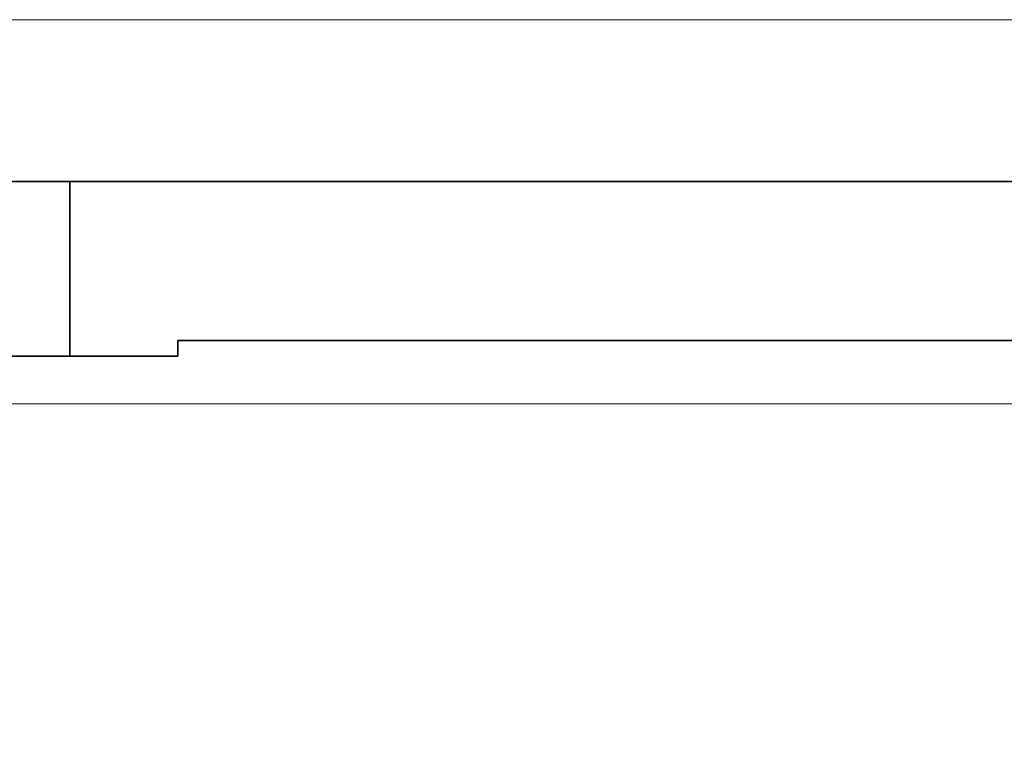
# Model space of a CAD drawing. Header units: millimetres. Extents: x -34 to 6620, y -230 to 4700.
# Tile 94 of 216: x 4808 to 5117, y 251 to 478. Entities that reach past the tile are written whole.
import ezdxf

# ---------------------------------------------------------------- set-up
doc = ezdxf.new("R2010")
doc.units = ezdxf.units.MM
doc.layers.add('1', color=7, linetype='Continuous', true_color=0xffffff)
doc.styles.add('latin_extended', font='simplex.shx')
doc.dimstyles.get("Standard").update_dxf_attribs({"dimtxt": 0.18, "dimasz": 0.18, "dimexe": 0.18, "dimexo": 0.0625, "dimgap": 0.09, "dimtad": 0, "dimtih": 1, "dimtoh": 1, "dimdec": 4, "dimzin": 0, "dimdsep": 46, "dimtxsty": 'Standard', "dimcen": 0.09, "dimadec": 0, "dimazin": 0, "dimtfac": 1, "dimtdec": 4, "dimtofl": 0, "dimtmove": 0, "dimatfit": 3, "dimfxl": 1, "dimtolj": 1, "dimtzin": 0, "dimarcsym": 0})

# ---------------------------------------------------------------- blocks, each defined once
blk = doc.blocks.new('_U55')
at = {"layer": '1', "color": 3, "lineweight": 13}
blk.add_line((1801.310783, 477.58062), (5322.310783, 477.58062), dxfattribs=at)
blk = doc.blocks.new('_U56')
at = {"layer": '1', "color": 3, "lineweight": 13}
for p, q in [((5307.310783, 426.667264), (5434.310783, 426.667264)), ((5432.310783, 426.667264), (5432.310783, 56.667264)), ((4597.310783, 56.667264), (5434.310783, 56.667264))]:
    blk.add_line(p, q, dxfattribs=at)
at = {"layer": '1', "color": 3, "lineweight": 18}
for points in [[(5432.310783, 426.667264), (5433.248605, 423.167267), (5431.37296, 423.167261)], [(5432.310783, 56.667264), (5431.37296, 60.167261), (5433.248605, 60.167267)]]:
    blk.add_solid(points, dxfattribs=at)
at = {"layer": '1', "color": 2, "linetype": 'Continuous', "lineweight": 13, "insert": (5431.73973, 239.276211), "char_height": 3.5, "attachment_point": 7, "rotation": 90, "line_spacing_factor": 0.963855, "style": 'latin_extended'}
blk.add_mtext('\\W0.6850;370', dxfattribs=at)

msp = doc.modelspace()

# ---------------------------------------------------------------- linework, layer by layer
at = {"layer": '1', "color": 7, "linetype": 'Continuous', "lineweight": 35}
for p, q in [((4791.311, 426.667), (4823.311, 426.667)), ((4823.311, 426.667), (4823.311, 371.667)), ((5307.311, 426.667), (4823.311, 426.667)), ((4857.311, 376.667), (4857.311, 371.667)), ((4857.311, 376.667), (5247.311, 376.667)), ((4791.311, 371.667), (4823.311, 371.667)), ((4857.311, 371.667), (4823.311, 371.667))]:
    msp.add_line(p, q, dxfattribs=at)
at = {"layer": '1', "color": 92, "linetype": 'Continuous', "lineweight": 13}
msp.add_line((5247.311, 356.667), (4654.811, 356.667), dxfattribs=at)

# ---------------------------------------------------------------- block references
at = {"layer": '1', "color": 2, "linetype": 'Continuous', "lineweight": 13}
msp.add_blockref('_U55', (0, 0), dxfattribs=at)

# ---------------------------------------------------------------- dimensions: what is measured, and where the dimension line sits
dim = msp.add_linear_dim(base=(5432.311, 56.667), p1=(5307.311, 426.667), p2=(4597.311, 56.667), angle=90, dimstyle='Standard', override={"dimtxt": 3.5, "dimasz": 3.5, "dimexe": 2, "dimexo": 0, "dimgap": 1.75, "dimtad": 1, "dimtih": 0, "dimtoh": 0, "dimdec": 2, "dimlfac": 1, "dimzin": 8, "dimdsep": 44, "dimlunit": 2, "dimtxsty": 'latin_extended', "dimsah": 1, "dimse1": 0, "dimse2": 0, "dimsd1": 0, "dimsd2": 0, "dimclrd": 3, "dimclre": 3, "dimclrt": 2, "dimtol": 0, "dimtm": -0.02, "dimtfac": 1, "dimtdec": 2, "dimtofl": 1, "dimtmove": 0, "dimatfit": 2, "dimtzin": 8, "dimlwd": 13, "dimlwe": 13}, dxfattribs=at)
dim.commit()
dim.dimension.update_dxf_attribs({"geometry": '_U56', "text_midpoint": (5432.311, 241.667), "dimtype": 160})

doc.saveas('drawing.dxf')
